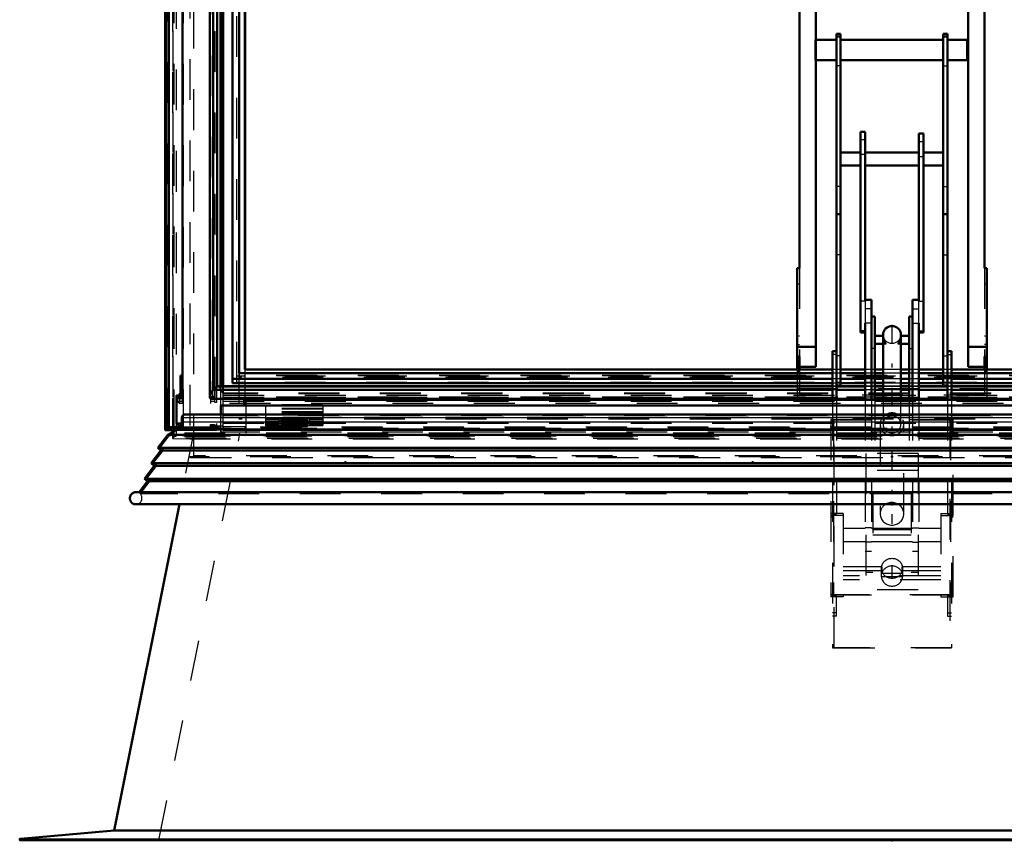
# Model space of a CAD drawing. Header units: millimetres. Extents: x 0 to 428, y 0 to 298.
# Tile 9 of 45: x 143 to 167, y 125 to 145. Entities that reach past the tile are written whole.
import ezdxf

# ---------------------------------------------------------------- set-up
doc = ezdxf.new("R2010")
doc.units = ezdxf.units.MM
doc.linetypes.add('Center', pattern=[1.5, 0.45, -0.5, 0.05, -0.5])
doc.linetypes.add('Dashed', pattern=[2, 1, -1])
for name, color, linetype, lineweight in [('am_0', 7, 'Continuous', 50), ('am_12', 3, 'Continuous', 25), ('am_3', 6, 'Dashed', 25), ('am_6', 2, 'Continuous', 35), ('am_7', 7, 'Center', 25), ('am_9', 7, 'Continuous', 50)]:
    doc.layers.add(name, color=color, linetype=linetype, lineweight=lineweight)

# ---------------------------------------------------------------- blocks, each defined once
blk = doc.blocks.new('29_FGS30015018025O110U_0_in_FDFneo150180C2125N1N4N_300Op0__1203')
at = {"layer": 'am_0'}
for p, q in [((163.112, 144.94), (163.012, 144.94)), ((163.012, 144.94), (163.012, 135.948)), ((163.112, 144.875), (163.012, 144.875)), ((163.112, 144.94), (163.112, 136.303)), ((165.732, 144.94), (165.632, 144.94)), ((165.632, 144.94), (165.632, 136.303)), ((165.632, 144.875), (165.732, 144.875)), ((165.732, 144.94), (165.732, 135.948)), ((163.012, 144.79), (162.502, 144.79)), ((165.632, 144.79), (163.112, 144.79)), ((166.222, 144.79), (165.732, 144.79)), ((166.222, 144.29), (166.222, 144.79)), ((162.502, 144.29), (163.012, 144.29)), ((163.112, 144.29), (165.632, 144.29)), ((165.732, 144.29), (166.222, 144.29)), ((163.597, 142.533), (163.597, 137.606)), ((163.712, 142.533), (163.597, 142.533)), ((163.712, 142.533), (163.712, 138.37)), ((165.032, 142.494), (165.147, 142.494)), ((165.032, 142.494), (165.032, 138.371)), ((165.147, 142.494), (165.147, 137.606)), ((163.597, 142.028), (163.112, 142.028)), ((165.032, 142.028), (163.712, 142.028)), ((165.632, 142.028), (165.147, 142.028)), ((163.112, 141.708), (163.597, 141.708)), ((163.712, 141.708), (165.032, 141.708)), ((165.147, 141.708), (165.632, 141.708)), ((163.112, 140.513), (163.012, 140.513)), ((165.632, 140.513), (165.732, 140.513)), ((163.872, 138.406), (163.712, 138.406)), ((163.872, 138.406), (163.872, 135.948)), ((164.872, 138.406), (164.872, 135.948)), ((165.032, 138.406), (164.872, 138.406)), ((163.712, 137.829), (163.712, 135.948)), ((163.952, 138), (163.872, 138)), ((163.952, 138), (163.952, 135.948)), ((164.792, 138), (164.792, 135.948)), ((164.792, 138), (164.872, 138)), ((165.032, 137.829), (165.032, 135.948)), ((163.597, 137.606), (163.712, 137.606)), ((165.032, 137.606), (165.147, 137.606)), ((164.154, 137.524), (163.952, 137.524)), ((164.152, 137.55), (164.152, 137.51)), ((164.152, 137.468), (164.152, 135.948)), ((164.792, 137.524), (164.59, 137.524)), ((164.592, 137.51), (164.592, 137.55)), ((164.592, 135.948), (164.592, 137.468)), ((162.912, 137.141), (162.912, 135.948)), ((163.012, 137.141), (162.912, 137.141)), ((163.952, 137.324), (164.152, 137.324)), ((164.592, 137.324), (164.792, 137.324)), ((165.732, 137.141), (165.832, 137.141)), ((165.832, 137.141), (165.832, 135.948)), ((163.012, 136.303), (163.112, 136.303)), ((165.632, 136.303), (165.732, 136.303))]:
    blk.add_line(p, q, dxfattribs=at)
for points in [[(164.154, 137.524), (164.154, 137.524), (164.154, 137.518), (164.153, 137.502), (164.152, 137.477), (164.152, 137.469)], [(164.592, 137.468), (164.591, 137.493), (164.59, 137.513), (164.59, 137.523), (164.59, 137.524)]]:
    blk.add_lwpolyline(points, dxfattribs=at)
for start_param, end_param in [(1.570796, 3.141593), (0, 1.570796)]:
    blk.add_ellipse((164.372, 137.55), major_axis=(0.22, 0), ratio=0.957115, start_param=start_param, end_param=end_param, dxfattribs=at)
at = {"layer": 'am_12'}
for p, q in [((163.712, 138.37), (163.597, 138.37)), ((165.032, 138.371), (165.147, 138.371)), ((163.872, 137.829), (163.712, 137.829)), ((164.872, 137.829), (165.032, 137.829)), ((163.112, 137.034), (163.012, 137.034)), ((165.632, 137.034), (165.732, 137.034))]:
    blk.add_line(p, q, dxfattribs=at)
at = {"layer": 'am_3'}
for p, q in [((162.502, 144.79), (162.482, 144.79)), ((162.482, 144.29), (162.482, 144.79)), ((162.482, 144.29), (162.502, 144.29)), ((163.112, 144.154), (163.012, 144.154)), ((165.632, 144.154), (165.732, 144.154)), ((163.712, 142.336), (163.597, 142.336)), ((165.032, 142.294), (165.147, 142.294)), ((163.712, 141.972), (163.597, 141.972)), ((165.032, 141.93), (165.147, 141.93)), ((163.112, 141.191), (163.012, 141.191)), ((165.632, 141.191), (165.732, 141.191)), ((163.112, 139.514), (163.012, 139.514)), ((165.632, 139.514), (165.732, 139.514)), ((163.712, 138.37), (163.712, 137.829)), ((165.032, 137.829), (165.032, 138.371)), ((163.872, 138.184), (163.712, 138.184)), ((164.872, 138.184), (165.032, 138.184)), ((163.712, 137.642), (163.597, 137.642)), ((165.032, 137.642), (165.147, 137.642)), ((164.152, 137.519), (164.154, 137.524)), ((164.152, 137.511), (164.152, 137.519)), ((164.152, 137.505), (164.152, 137.511)), ((164.153, 137.497), (164.152, 137.505)), ((164.592, 137.51), (164.591, 137.495)), ((163.952, 137.212), (163.872, 137.212)), ((164.152, 137.324), (164.225, 137.324)), ((164.519, 137.324), (164.592, 137.324)), ((164.792, 137.212), (164.872, 137.212)), ((163.012, 137.061), (162.912, 137.061)), ((165.732, 137.061), (165.832, 137.061)), ((163.112, 136.372), (163.012, 136.372)), ((165.632, 136.372), (165.732, 136.372)), ((162.912, 135.948), (162.912, 129.855)), ((163.012, 135.948), (163.012, 133.143)), ((163.712, 135.948), (163.712, 132.228)), ((163.872, 135.948), (163.872, 132.228)), ((163.952, 135.948), (163.952, 134.781)), ((164.152, 135.948), (164.152, 135.349)), ((164.592, 135.349), (164.592, 135.948)), ((164.792, 135.948), (164.792, 134.781)), ((164.872, 135.948), (164.872, 132.228)), ((165.032, 135.948), (165.032, 132.228)), ((165.732, 135.948), (165.732, 133.143)), ((165.832, 135.948), (165.832, 129.855)), ((162.872, 135.463), (162.872, 131.106)), ((162.932, 135.463), (162.872, 135.463)), ((162.872, 135.461), (165.872, 135.461)), ((165.832, 135.516), (162.912, 135.516)), ((162.912, 135.515), (162.952, 135.515)), ((162.932, 135.463), (162.932, 131.161)), ((165.812, 135.461), (162.932, 135.461)), ((162.952, 129.855), (162.952, 135.516)), ((162.952, 135.516), (165.792, 135.516)), ((163.952, 135.57), (163.872, 135.57)), ((164.792, 135.57), (164.872, 135.57)), ((165.792, 135.516), (165.792, 129.855)), ((165.792, 135.515), (165.832, 135.515)), ((165.812, 135.463), (165.812, 131.161)), ((165.872, 135.463), (165.812, 135.463)), ((165.872, 131.106), (165.872, 135.463)), ((164.082, 135.349), (164.082, 133.149)), ((164.662, 133.149), (164.662, 135.349)), ((163.952, 134.781), (163.872, 134.781)), ((164.792, 134.781), (164.872, 134.781)), ((163.732, 134.634), (163.732, 131.282)), ((165.012, 134.634), (163.732, 134.634)), ((165.012, 134.634), (165.012, 131.282)), ((165.012, 134.211), (163.732, 134.211)), ((163.902, 133.675), (163.902, 131.705)), ((164.842, 133.675), (163.902, 133.675)), ((164.842, 133.675), (164.842, 131.705)), ((162.912, 133.155), (162.872, 133.155)), ((163.172, 133.106), (162.872, 133.106)), ((162.932, 133.066), (162.872, 133.066)), ((162.932, 133.063), (162.872, 133.063)), ((162.952, 133.155), (162.912, 133.155)), ((163.012, 133.145), (162.912, 133.145)), ((162.912, 133.143), (163.012, 133.143)), ((163.172, 133.155), (162.952, 133.155)), ((163.172, 133.155), (163.172, 131.106)), ((165.572, 133.155), (165.792, 133.155)), ((165.572, 133.155), (165.572, 131.106)), ((165.572, 133.106), (165.872, 133.106)), ((165.832, 133.145), (165.732, 133.145)), ((165.732, 133.143), (165.832, 133.143)), ((165.832, 133.155), (165.792, 133.155)), ((165.872, 133.066), (165.812, 133.066)), ((165.872, 133.063), (165.812, 133.063)), ((165.832, 133.155), (165.872, 133.155)), ((163.712, 132.788), (163.172, 132.788)), ((163.872, 132.806), (163.712, 132.806)), ((164.872, 132.788), (163.872, 132.788)), ((164.842, 132.758), (163.902, 132.758)), ((164.872, 132.806), (165.032, 132.806)), ((165.572, 132.788), (165.032, 132.788)), ((164.842, 132.623), (163.902, 132.623)), ((163.172, 132.468), (163.712, 132.468)), ((163.872, 132.451), (163.712, 132.451)), ((163.872, 132.468), (164.872, 132.468)), ((164.872, 132.451), (165.032, 132.451)), ((165.032, 132.468), (165.572, 132.468)), ((163.712, 132.228), (163.872, 132.228)), ((164.872, 132.228), (165.032, 132.228)), ((164.122, 131.847), (163.172, 131.847)), ((164.113, 131.809), (164.113, 131.782)), ((164.122, 131.847), (164.125, 131.693)), ((164.619, 131.693), (164.622, 131.847)), ((165.572, 131.847), (164.622, 131.847)), ((164.631, 131.782), (164.631, 131.809)), ((164.115, 131.75), (163.172, 131.75)), ((165.572, 131.627), (163.172, 131.627)), ((165.572, 131.531), (163.172, 131.531)), ((163.902, 131.705), (163.732, 131.705)), ((164.114, 131.597), (164.115, 131.75)), ((164.63, 131.597), (164.114, 131.597)), ((164.125, 131.693), (164.619, 131.693)), ((165.572, 131.75), (164.629, 131.75)), ((164.629, 131.75), (164.63, 131.597)), ((165.012, 131.705), (164.842, 131.705)), ((162.932, 131.166), (162.872, 131.166)), ((162.872, 131.161), (165.872, 131.161)), ((162.912, 131.155), (162.872, 131.155)), ((163.172, 131.106), (162.872, 131.106)), ((162.912, 131.155), (162.952, 131.155)), ((162.912, 131.144), (163.012, 131.144)), ((163.012, 131.142), (162.912, 131.142)), ((165.812, 131.161), (162.932, 131.161)), ((163.172, 131.155), (162.952, 131.155)), ((163.012, 130.634), (163.012, 131.144)), ((165.012, 131.282), (163.732, 131.282)), ((165.572, 131.155), (165.792, 131.155)), ((165.572, 131.106), (165.872, 131.106)), ((165.732, 131.144), (165.832, 131.144)), ((165.732, 131.144), (165.732, 130.634)), ((165.832, 131.142), (165.732, 131.142)), ((165.792, 131.155), (165.832, 131.155)), ((165.872, 131.166), (165.812, 131.166)), ((165.832, 131.155), (165.872, 131.155)), ((163.012, 130.714), (162.912, 130.714)), ((163.012, 130.634), (162.912, 130.634)), ((165.732, 130.714), (165.832, 130.714)), ((165.732, 130.634), (165.832, 130.634)), ((165.832, 129.856), (162.912, 129.856)), ((162.912, 129.855), (162.952, 129.855)), ((162.952, 129.856), (165.792, 129.856)), ((165.792, 129.855), (165.832, 129.855))]:
    blk.add_line(p, q, dxfattribs=at)
for points in [[(164.152, 137.469), (164.153, 137.446), (164.158, 137.414), (164.167, 137.385), (164.18, 137.359), (164.198, 137.338), (164.219, 137.325), (164.225, 137.324)], [(164.225, 137.324), (164.229, 137.327), (164.228, 137.335), (164.22, 137.349), (164.202, 137.376), (164.182, 137.409), (164.164, 137.449), (164.155, 137.482), (164.153, 137.497)], [(164.591, 137.495), (164.59, 137.489), (164.584, 137.462), (164.574, 137.433), (164.559, 137.403), (164.539, 137.372), (164.523, 137.347), (164.516, 137.334), (164.515, 137.326), (164.519, 137.324)], [(164.519, 137.324), (164.534, 137.33), (164.552, 137.345), (164.572, 137.374), (164.584, 137.404), (164.59, 137.437), (164.592, 137.467), (164.592, 137.468)], [(164.59, 137.524), (164.591, 137.522), (164.592, 137.51), (164.592, 137.51)], [(164.113, 131.809), (164.114, 131.83), (164.117, 131.852), (164.122, 131.873), (164.129, 131.893), (164.137, 131.913), (164.148, 131.933), (164.16, 131.951), (164.174, 131.968), (164.189, 131.984), (164.206, 131.998), (164.224, 132.012), (164.243, 132.023), (164.263, 132.033), (164.284, 132.041), (164.305, 132.048), (164.327, 132.053), (164.349, 132.055), (164.372, 132.056), (164.395, 132.055), (164.417, 132.053), (164.439, 132.048), (164.461, 132.041), (164.481, 132.033), (164.501, 132.023), (164.52, 132.012), (164.538, 131.998), (164.555, 131.984), (164.57, 131.968), (164.584, 131.951), (164.596, 131.933), (164.607, 131.913), (164.615, 131.893), (164.622, 131.873), (164.627, 131.852), (164.63, 131.83), (164.631, 131.809)], [(164.113, 131.782), (164.114, 131.803), (164.117, 131.825), (164.122, 131.846), (164.122, 131.847)], [(164.372, 131.561), (164.349, 131.562), (164.327, 131.565), (164.305, 131.569), (164.284, 131.576), (164.263, 131.584), (164.243, 131.594), (164.224, 131.606), (164.206, 131.619), (164.189, 131.634), (164.174, 131.649), (164.16, 131.667), (164.148, 131.685), (164.137, 131.704), (164.129, 131.724), (164.122, 131.745), (164.117, 131.766), (164.114, 131.787), (164.113, 131.809)], [(164.115, 131.75), (164.113, 131.772), (164.113, 131.782)], [(164.631, 131.809), (164.63, 131.787), (164.627, 131.766), (164.622, 131.745), (164.615, 131.724), (164.607, 131.704), (164.596, 131.685), (164.584, 131.667), (164.57, 131.649), (164.555, 131.634), (164.538, 131.619), (164.52, 131.606), (164.501, 131.594), (164.481, 131.584), (164.461, 131.576), (164.439, 131.569), (164.417, 131.565), (164.395, 131.562), (164.372, 131.561)], [(164.622, 131.847), (164.627, 131.825), (164.63, 131.804), (164.631, 131.782), (164.631, 131.782)], [(164.631, 131.782), (164.63, 131.76), (164.629, 131.75)]]:
    blk.add_lwpolyline(points, dxfattribs=at)
for centre, major_axis, ratio, start_param, end_param in [((164.372, 137.55), (0.22, 0), 0.957115, 3.141593, 6.283185), ((164.372, 135.349), (0.29, 0), 0.957115, 3.141593, 7.317754), ((164.372, 135.349), (0.29, 0), 0.957115, 2.107024, 3.141593), ((164.372, 135.349), (0.22, 0), 0.957115, 1.570796, 3.141593), ((164.372, 135.349), (0.29, 0), 0.957115, 1.570796, 2.107024), ((164.372, 135.349), (0.29, 0), 0.957115, 1.034569, 1.570796), ((164.372, 135.349), (0.22, 0), 0.957115, 0, 1.570796), ((164.372, 135.349), (0.22, 0), 0.957115, 3.141593, 6.283185), ((164.372, 133.149), (0.29, 0), 0.957115, 1.570796, 3.141593), ((164.372, 133.149), (0.29, 0), 0.957115, 0, 1.570796), ((164.372, 133.149), (0.29, 0), 0.957115, 3.141593, 6.283185), ((164.372, 131.62), (0.259, 0), 0.957424, 0.298404, 2.843189), ((164.372, 131.62), (0.259, 0), 0.957424, 3.234175, 6.190603)]:
    blk.add_ellipse(centre, major_axis=major_axis, ratio=ratio, start_param=start_param, end_param=end_param, dxfattribs=at)
at = {"layer": 'am_7'}
for p, q in [((164.372, 137.79), (164.372, 132.904)), ((164.372, 131.871), (164.372, 131.587))]:
    blk.add_line(p, q, dxfattribs=at)
at = {"layer": 'am_6'}
for tag, p, flags in [('NB', (171.222, 144.94), 8), ('NN', (171.222, 144.44), 8), ('NT', (171.222, 143.94), 8), ('NBSYN', (171.222, 143.44), 8), ('LINA', (171.222, 142.94), 8), ('CATALOG', (171.222, 142.44), 8), ('IDNR', (171.222, 141.94), 8), ('PN', (171.222, 141.44), 8), ('LODLEVEL', (171.222, 140.94), 8), ('L', (171.222, 140.44), 8), ('W', (171.222, 139.94), 8), ('DP', (171.222, 139.44), 8), ('OP', (171.222, 138.94), 8), ('OC', (171.222, 138.44), 8), ('BA', (171.222, 137.94), 8), ('ExcludeFromBOM', (171.222, 136.94), 8), ('PSOL_0', (171.222, 136.44), 9), ('PSOL_1', (171.222, 135.94), 9), ('PSOL_2', (171.222, 135.44), 9), ('PSOL_3', (171.222, 134.94), 9)]:
    blk.add_attdef(tag, p, '', height=0.5, dxfattribs=dict(at, flags=flags))
blk = doc.blocks.new('30_FGS3001501802511U_0_in_FDFneo150180C2125N1N4N_300Op0__1203')
at = {"layer": 'am_0'}
for p, q in [((162.042, 157.33), (166.702, 157.33)), ((162.042, 157.33), (162.042, 154.758)), ((162.102, 157.075), (162.102, 157.281)), ((166.642, 157.281), (162.102, 157.281)), ((166.642, 157.075), (166.642, 157.281)), ((166.702, 157.33), (166.702, 154.758)), ((162.502, 157.075), (162.042, 157.075)), ((162.502, 157.075), (162.502, 136.758)), ((162.502, 157.063), (166.242, 157.063)), ((166.242, 157.075), (166.702, 157.075)), ((166.242, 157.075), (166.242, 136.758)), ((162.102, 155.142), (162.042, 155.142)), ((162.102, 155.142), (162.102, 139.185)), ((166.642, 155.142), (166.642, 139.185)), ((166.642, 155.142), (166.702, 155.142)), ((162.102, 154.758), (162.042, 154.758)), ((166.642, 154.758), (166.702, 154.758)), ((162.042, 139.185), (162.042, 136.697)), ((162.102, 139.185), (162.042, 139.185)), ((166.702, 139.185), (166.642, 139.185)), ((166.702, 136.697), (166.702, 139.185)), ((162.042, 137.252), (162.502, 137.252)), ((166.242, 137.252), (166.702, 137.252)), ((162.042, 137.017), (162.102, 137.017)), ((162.102, 136.697), (162.102, 137.017)), ((166.642, 137.017), (166.642, 136.697)), ((166.642, 137.017), (166.702, 137.017)), ((162.502, 136.758), (162.102, 136.758)), ((166.642, 136.758), (166.242, 136.758))]:
    blk.add_line(p, q, dxfattribs=at)
at = {"layer": 'am_3'}
for p, q in [((166.702, 157.112), (162.042, 157.112)), ((162.102, 155.142), (162.102, 157.075)), ((162.102, 157.063), (162.502, 157.063)), ((166.242, 157.063), (166.642, 157.063)), ((166.642, 157.075), (166.642, 155.142)), ((162.102, 156.904), (162.042, 156.904)), ((162.102, 156.84), (162.042, 156.84)), ((166.642, 156.904), (166.702, 156.904)), ((166.642, 156.84), (166.702, 156.84)), ((162.502, 156.582), (162.102, 156.582)), ((166.642, 156.582), (166.242, 156.582)), ((162.102, 156.036), (162.042, 156.036)), ((166.642, 156.036), (166.702, 156.036)), ((162.102, 155.818), (162.042, 155.818)), ((166.642, 155.818), (166.702, 155.818)), ((162.102, 139.185), (162.102, 137.017)), ((166.642, 139.185), (166.642, 137.017)), ((162.042, 138.801), (162.102, 138.801)), ((166.642, 138.801), (166.702, 138.801)), ((162.042, 137.523), (162.102, 137.523)), ((166.642, 137.523), (166.702, 137.523)), ((162.042, 137.305), (162.102, 137.305)), ((166.702, 137.305), (166.642, 137.305)), ((162.042, 136.697), (162.042, 136.011)), ((162.042, 136.654), (162.102, 136.654)), ((162.102, 136.697), (162.102, 136.06)), ((166.642, 136.697), (166.642, 136.06)), ((166.642, 136.654), (166.702, 136.654)), ((166.702, 136.697), (166.702, 136.011)), ((162.042, 136.228), (166.702, 136.228)), ((166.642, 136.278), (162.102, 136.278)), ((162.042, 136.011), (166.702, 136.011)), ((166.642, 136.06), (162.102, 136.06))]:
    blk.add_line(p, q, dxfattribs=at)
at = {"layer": 'am_6'}
for tag, p, flags in [('NB', (171.702, 157.33), 8), ('NN', (171.702, 156.83), 8), ('NT', (171.702, 156.33), 8), ('NBSYN', (171.702, 155.83), 8), ('LINA', (171.702, 155.33), 8), ('CATALOG', (171.702, 154.83), 8), ('IDNR', (171.702, 154.33), 8), ('PN', (171.702, 153.83), 8), ('LODLEVEL', (171.702, 153.33), 8), ('L', (171.702, 152.83), 8), ('W', (171.702, 152.33), 8), ('DP', (171.702, 151.83), 8), ('OP', (171.702, 151.33), 8), ('PPATH', (171.702, 150.83), 8), ('ExcludeFromBOM', (171.702, 149.83), 8), ('PSOL_0', (171.702, 149.33), 9), ('PSOL_1', (171.702, 148.83), 9), ('PSOL_2', (171.702, 148.33), 9)]:
    blk.add_attdef(tag, p, '', height=0.5, dxfattribs=dict(at, flags=flags))
blk = doc.blocks.new('31_Flat_Glass_Skylight_300150180_6_0_in_FDFneo150180C2125N1N4N_300Op0__1203')
at = {"layer": 'am_0'}
for p, q in [((147.62, 158.547), (147.62, 136.017)), ((147.702, 136.274), (147.702, 158.503)), ((147.804, 136.274), (147.804, 158.503)), ((147.886, 136.281), (147.886, 158.329)), ((147.939, 136.281), (147.939, 158.115)), ((147.7, 136.188), (147.7, 136.275)), ((147.7, 136.275), (147.702, 136.274)), ((147.702, 136.191), (147.7, 136.188)), ((162.912, 136.191), (147.702, 136.191)), ((162.912, 136.274), (147.804, 136.274)), ((162.912, 136.281), (147.841, 136.281)), ((163.712, 136.281), (163.012, 136.281)), ((163.712, 136.274), (163.012, 136.274)), ((163.712, 136.191), (163.012, 136.191)), ((164.152, 136.281), (163.952, 136.281)), ((164.152, 136.274), (163.952, 136.274)), ((164.152, 136.191), (163.952, 136.191)), ((164.792, 136.281), (164.592, 136.281)), ((164.792, 136.274), (164.592, 136.274)), ((164.792, 136.191), (164.592, 136.191)), ((165.732, 136.281), (165.032, 136.281)), ((165.732, 136.274), (165.032, 136.274)), ((165.732, 136.191), (165.032, 136.191)), ((180.903, 136.281), (165.832, 136.281)), ((180.94, 136.274), (165.832, 136.274)), ((181.042, 136.191), (165.832, 136.191)), ((147.665, 135.972), (162.912, 135.972)), ((163.012, 135.972), (163.712, 135.972)), ((163.952, 135.972), (164.152, 135.972)), ((164.592, 135.972), (164.792, 135.972)), ((165.032, 135.972), (165.732, 135.972)), ((165.832, 135.972), (181.079, 135.972))]:
    blk.add_line(p, q, dxfattribs=at)
for points in [[(147.62, 136.017), (147.621, 136.031), (147.624, 136.045), (147.629, 136.062), (147.635, 136.079), (147.643, 136.097), (147.654, 136.117), (147.665, 136.137), (147.679, 136.157), (147.693, 136.179), (147.7, 136.188)], [(147.702, 136.191), (147.707, 136.197), (147.713, 136.204), (147.719, 136.211), (147.725, 136.217), (147.731, 136.224), (147.738, 136.23), (147.744, 136.236), (147.751, 136.242), (147.758, 136.247), (147.764, 136.252), (147.771, 136.257), (147.777, 136.261), (147.784, 136.265), (147.79, 136.268), (147.795, 136.271), (147.801, 136.273), (147.804, 136.274)], [(147.804, 136.274), (147.82, 136.278), (147.834, 136.28), (147.841, 136.281)], [(147.665, 135.972), (147.654, 135.973), (147.643, 135.976), (147.635, 135.981), (147.629, 135.987), (147.624, 135.996), (147.621, 136.006), (147.62, 136.017)]]:
    blk.add_lwpolyline(points, dxfattribs=at)
at = {"layer": 'am_3'}
for p, q in [((147.694, 135.976), (147.694, 158.385)), ((147.787, 135.997), (147.787, 158.309)), ((147.877, 136.191), (147.877, 158.299)), ((147.877, 136.191), (147.939, 136.109)), ((180.867, 136.191), (147.877, 136.191)), ((147.886, 136.235), (147.886, 136.281)), ((147.939, 136.109), (147.939, 136.281)), ((163.012, 136.281), (162.912, 136.281)), ((163.012, 136.274), (162.912, 136.274)), ((163.012, 136.191), (162.912, 136.191)), ((163.952, 136.281), (163.712, 136.281)), ((163.952, 136.274), (163.712, 136.274)), ((163.952, 136.191), (163.712, 136.191)), ((164.592, 136.281), (164.152, 136.281)), ((164.592, 136.274), (164.152, 136.274)), ((164.592, 136.191), (164.152, 136.191)), ((165.032, 136.281), (164.792, 136.281)), ((165.032, 136.274), (164.792, 136.274)), ((165.032, 136.191), (164.792, 136.191)), ((165.832, 136.281), (165.732, 136.281)), ((165.832, 136.274), (165.732, 136.274)), ((165.832, 136.191), (165.732, 136.191)), ((181.05, 135.976), (147.694, 135.976)), ((180.957, 136.052), (147.787, 136.052)), ((180.957, 135.984), (147.787, 135.984)), ((180.805, 136.109), (147.939, 136.109)), ((162.912, 135.972), (163.012, 135.972)), ((163.712, 135.972), (163.952, 135.972)), ((164.152, 135.972), (164.592, 135.972)), ((164.792, 135.972), (165.032, 135.972)), ((165.732, 135.972), (165.832, 135.972))]:
    blk.add_line(p, q, dxfattribs=at)
for points in [[(147.841, 136.281), (147.853, 136.28), (147.863, 136.277), (147.871, 136.272), (147.878, 136.265), (147.882, 136.257), (147.885, 136.247), (147.886, 136.235)], [(147.886, 136.235), (147.885, 136.222), (147.882, 136.207), (147.878, 136.191), (147.877, 136.191)], [(147.694, 135.976), (147.679, 135.973), (147.666, 135.972), (147.665, 135.972)]]:
    blk.add_lwpolyline(points, dxfattribs=at)
at = {"layer": 'am_6'}
for tag, p, flags in [('NB', (186.124, 158.593), 8), ('NN', (186.124, 158.093), 8), ('NT', (186.124, 157.593), 8), ('NBSYN', (186.124, 157.093), 8), ('LINA', (186.124, 156.593), 8), ('CATALOG', (186.124, 156.093), 8), ('IDNR', (186.124, 155.593), 8), ('PN', (186.124, 155.093), 8), ('LODLEVEL', (186.124, 154.593), 8), ('L', (186.124, 154.093), 8), ('W', (186.124, 153.593), 8), ('PPATH', (186.124, 153.093), 8), ('ExcludeFromBOM', (186.124, 152.093), 8), ('PSOL_0', (186.124, 151.593), 9), ('PSOL_1', (186.124, 151.093), 9), ('PSOL_2', (186.124, 150.593), 9)]:
    blk.add_attdef(tag, p, '', height=0.5, dxfattribs=dict(at, flags=flags))
blk = doc.blocks.new('32_Flat_Glass_Skylight_300150180_12_0_in_FDFneo150180C2125N1N4N_300Op0__1203')
at = {"layer": 'am_0'}
for p, q in [((148.174, 136.362), (148.174, 158.089)), ((148.338, 136.601), (148.338, 157.954)), ((162.912, 136.466), (148.174, 136.466)), ((162.912, 136.601), (148.338, 136.601)), ((163.712, 136.601), (163.112, 136.601)), ((163.712, 136.466), (163.112, 136.466)), ((164.152, 136.601), (163.952, 136.601)), ((164.152, 136.466), (163.952, 136.466)), ((164.792, 136.601), (164.592, 136.601)), ((164.792, 136.466), (164.592, 136.466)), ((165.632, 136.601), (165.032, 136.601)), ((165.632, 136.466), (165.032, 136.466)), ((180.406, 136.601), (165.832, 136.601)), ((180.57, 136.466), (165.832, 136.466)), ((162.912, 136.362), (148.174, 136.362)), ((163.712, 136.362), (163.112, 136.362)), ((164.152, 136.362), (163.952, 136.362)), ((164.792, 136.362), (164.592, 136.362)), ((165.632, 136.362), (165.032, 136.362)), ((180.57, 136.362), (165.832, 136.362))]:
    blk.add_line(p, q, dxfattribs=at)
at = {"layer": 'am_3'}
for p, q in [((148.338, 136.601), (148.338, 136.497)), ((180.406, 136.497), (148.338, 136.497)), ((163.112, 136.601), (162.912, 136.601)), ((163.112, 136.466), (162.912, 136.466)), ((163.952, 136.601), (163.712, 136.601)), ((163.952, 136.466), (163.712, 136.466)), ((164.592, 136.601), (164.152, 136.601)), ((164.592, 136.466), (164.152, 136.466)), ((165.032, 136.601), (164.792, 136.601)), ((165.032, 136.466), (164.792, 136.466)), ((165.832, 136.601), (165.632, 136.601)), ((165.832, 136.466), (165.632, 136.466)), ((163.112, 136.362), (162.912, 136.362)), ((163.952, 136.362), (163.712, 136.362)), ((164.592, 136.362), (164.152, 136.362)), ((165.032, 136.362), (164.792, 136.362)), ((165.832, 136.362), (165.632, 136.362))]:
    blk.add_line(p, q, dxfattribs=at)
at = {"layer": 'am_6'}
for tag, p, flags in [('NB', (185.57, 158.089), 8), ('NN', (185.57, 157.589), 8), ('NT', (185.57, 157.089), 8), ('NBSYN', (185.57, 156.589), 8), ('LINA', (185.57, 156.089), 8), ('CATALOG', (185.57, 155.589), 8), ('IDNR', (185.57, 155.089), 8), ('PN', (185.57, 154.589), 8), ('LODLEVEL', (185.57, 154.089), 8), ('L', (185.57, 153.589), 8), ('W', (185.57, 153.089), 8), ('PPATH', (185.57, 152.589), 8), ('ExcludeFromBOM', (185.57, 151.589), 8), ('PSOL_0', (185.57, 151.089), 9), ('PSOL_1', (185.57, 150.589), 9), ('PSOL_2', (185.57, 150.089), 9)]:
    blk.add_attdef(tag, p, '', height=0.5, dxfattribs=dict(at, flags=flags))
blk = doc.blocks.new('33_Flat_Glass_Skylight_300150180_5_0_in_FDFneo150180C2125N1N4N_300Op0__1203')
at = {"layer": 'am_0'}
for p, q in [((148.482, 136.697), (148.482, 157.814)), ((162.912, 136.697), (148.482, 136.697)), ((163.712, 136.697), (163.112, 136.697)), ((164.152, 136.697), (163.952, 136.697)), ((164.792, 136.697), (164.592, 136.697)), ((165.632, 136.697), (165.032, 136.697)), ((180.262, 136.697), (165.832, 136.697))]:
    blk.add_line(p, q, dxfattribs=at)
at = {"layer": 'am_3'}
for p, q in [((148.282, 136.372), (148.282, 157.978)), ((148.482, 136.697), (148.482, 136.536)), ((163.112, 136.697), (162.912, 136.697)), ((163.952, 136.697), (163.712, 136.697)), ((164.592, 136.697), (164.152, 136.697)), ((165.032, 136.697), (164.792, 136.697)), ((165.832, 136.697), (165.632, 136.697)), ((180.462, 136.533), (148.282, 136.533)), ((180.462, 136.372), (148.282, 136.372)), ((180.262, 136.536), (148.482, 136.536))]:
    blk.add_line(p, q, dxfattribs=at)
at = {"layer": 'am_6'}
for tag, p, flags in [('NB', (185.462, 157.978), 8), ('NN', (185.462, 157.478), 8), ('NT', (185.462, 156.978), 8), ('NBSYN', (185.462, 156.478), 8), ('LINA', (185.462, 155.978), 8), ('CATALOG', (185.462, 155.478), 8), ('IDNR', (185.462, 154.978), 8), ('PN', (185.462, 154.478), 8), ('LODLEVEL', (185.462, 153.978), 8), ('L', (185.462, 153.478), 8), ('W', (185.462, 152.978), 8), ('PPATH', (185.462, 152.478), 8), ('ExcludeFromBOM', (185.462, 151.478), 8), ('PSOL_0', (185.462, 150.978), 9), ('PSOL_1', (185.462, 150.478), 9), ('PSOL_2', (185.462, 149.978), 9)]:
    blk.add_attdef(tag, p, '', height=0.5, dxfattribs=dict(at, flags=flags))
blk = doc.blocks.new('34_FGS3001501802O4U_0_in_FDFneo150180C2125N1N4N_300Op0__1203')
at = {"layer": 'am_3'}
for p, q in [((147.952, 135.192), (147.952, 157.554)), ((180.792, 135.568), (147.952, 135.568)), ((180.792, 135.192), (147.952, 135.192))]:
    blk.add_line(p, q, dxfattribs=at)
at = {"layer": 'am_6'}
for tag, p, flags in [('NB', (185.792, 157.554), 8), ('NN', (185.792, 157.054), 8), ('NT', (185.792, 156.554), 8), ('NBSYN', (185.792, 156.054), 8), ('LINA', (185.792, 155.554), 8), ('CATALOG', (185.792, 155.054), 8), ('IDNR', (185.792, 154.554), 8), ('PN', (185.792, 154.054), 8), ('LODLEVEL', (185.792, 153.554), 8), ('L', (185.792, 153.054), 8), ('W', (185.792, 152.554), 8), ('TG', (185.792, 152.054), 8), ('TG1', (185.792, 151.554), 8), ('OC', (185.792, 151.054), 8), ('PPATH', (185.792, 150.554), 8), ('ExcludeFromBOM', (185.792, 149.554), 8), ('PSOL_0', (185.792, 149.054), 9), ('PSOL_1', (185.792, 148.554), 9), ('PSOL_2', (185.792, 148.054), 9), ('PSOL_3', (185.792, 147.554), 9)]:
    blk.add_attdef(tag, p, '', height=0.5, dxfattribs=dict(at, flags=flags))
blk = doc.blocks.new('35_FGS30015018025O3U_0_in_FDFneo150180C2125N1N4N_300Op0__1203')
at = {"layer": 'am_0'}
for p, q in [((146.527, 159.533), (146.527, 135.212)), ((146.618, 135.276), (146.618, 159.447)), ((146.952, 136.052), (146.952, 158.309)), ((147.948, 136.281), (147.948, 158.108)), ((148.492, 136.697), (148.492, 157.645)), ((146.952, 136.544), (146.904, 136.544)), ((146.904, 136.116), (146.904, 136.544)), ((146.952, 136.052), (146.801, 136.052)), ((146.801, 135.369), (146.801, 136.052)), ((146.952, 136.116), (146.884, 136.116)), ((146.884, 136.052), (146.884, 136.116)), ((146.531, 135.207), (146.787, 135.204)), ((146.567, 135.256), (146.618, 135.276)), ((146.886, 135.276), (146.618, 135.276)), ((146.71, 135.205), (146.71, 135.16)), ((146.929, 135.369), (146.801, 135.369)), ((146.896, 135.289), (146.801, 135.369))]:
    blk.add_line(p, q, dxfattribs=at)
for points in [[(146.527, 135.212), (146.527, 135.213), (146.527, 135.215), (146.528, 135.216), (146.528, 135.218), (146.529, 135.22), (146.53, 135.222), (146.532, 135.224), (146.533, 135.226), (146.534, 135.228), (146.536, 135.23), (146.538, 135.232), (146.539, 135.235), (146.541, 135.237), (146.543, 135.239), (146.546, 135.241), (146.548, 135.243), (146.55, 135.245), (146.552, 135.247), (146.554, 135.248), (146.556, 135.25), (146.558, 135.252), (146.561, 135.253), (146.563, 135.254), (146.564, 135.255), (146.566, 135.256), (146.567, 135.256)], [(146.531, 135.207), (146.53, 135.208), (146.529, 135.208), (146.528, 135.208), (146.528, 135.209), (146.527, 135.21), (146.527, 135.211), (146.527, 135.212)]]:
    blk.add_lwpolyline(points, dxfattribs=at)
at = {"layer": 'am_12'}
for p, q in [((146.567, 135.256), (146.567, 159.511)), ((146.792, 135.207), (146.531, 135.207)), ((146.867, 135.256), (146.567, 135.256)), ((146.746, 135.181), (146.746, 135.205))]:
    blk.add_line(p, q, dxfattribs=at)
at = {"layer": 'am_3'}
for p, q in [((146.531, 135.207), (146.531, 159.521)), ((146.595, 135.247), (146.595, 159.457)), ((146.71, 159.023), (146.71, 135.205)), ((146.711, 135.001), (146.711, 159.02)), ((146.746, 135.205), (146.746, 159.003)), ((146.805, 135.062), (146.805, 158.927)), ((146.977, 135.202), (146.977, 158.786)), ((147.637, 158.409), (147.637, 135.861)), ((147.787, 158.409), (147.787, 136.007)), ((147.132, 158.317), (147.132, 134.552)), ((147.747, 136.007), (147.747, 158.286)), ((147.232, 134.577), (147.232, 157.743)), ((147.892, 135.808), (147.892, 157.603)), ((148.332, 156.88), (148.332, 135.478)), ((148.492, 136.011), (148.492, 136.697)), ((146.904, 136.544), (146.952, 136.504)), ((180.252, 136.544), (148.492, 136.544)), ((147.948, 136.281), (147.948, 136.098)), ((146.801, 136.052), (146.856, 136.007)), ((146.952, 135.997), (146.828, 135.997)), ((146.856, 135.974), (146.828, 135.997)), ((146.828, 135.997), (146.828, 135.907)), ((146.952, 135.907), (146.828, 135.907)), ((146.828, 135.907), (146.884, 135.861)), ((146.952, 136.007), (146.856, 136.007)), ((146.856, 136.007), (146.856, 135.974)), ((146.952, 135.974), (146.856, 135.974)), ((146.884, 136.116), (146.904, 136.098)), ((146.884, 135.861), (146.884, 136.052)), ((146.904, 136.098), (146.904, 136.116)), ((146.952, 136.098), (146.904, 136.098)), ((146.952, 135.861), (146.952, 136.052)), ((147.747, 136.03), (147.637, 136.03)), ((147.747, 136.007), (147.637, 136.007)), ((147.747, 135.997), (147.637, 135.997)), ((147.747, 135.974), (147.637, 135.974)), ((147.747, 135.907), (147.637, 135.907)), ((147.747, 135.884), (147.747, 135.997)), ((147.787, 135.884), (147.747, 135.884)), ((180.957, 136.052), (147.787, 136.052)), ((180.957, 136.007), (147.787, 136.007)), ((180.957, 135.997), (147.787, 135.997)), ((147.787, 135.997), (147.787, 135.884)), ((180.957, 135.974), (147.787, 135.974)), ((180.957, 135.907), (147.787, 135.907)), ((180.796, 136.116), (147.948, 136.116)), ((180.796, 136.098), (147.948, 136.098)), ((180.252, 136.011), (148.492, 136.011)), ((146.952, 135.861), (146.884, 135.861)), ((181.107, 135.861), (147.637, 135.861)), ((150.392, 135.824), (148.992, 135.824)), ((148.992, 135.824), (148.992, 135.657)), ((150.392, 135.815), (148.992, 135.815)), ((150.392, 135.735), (148.992, 135.735)), ((150.392, 135.718), (148.992, 135.718)), ((150.392, 135.824), (150.392, 135.657)), ((147.892, 135.156), (147.892, 135.588)), ((180.852, 135.519), (147.892, 135.519)), ((180.412, 135.516), (148.332, 135.516)), ((180.412, 135.478), (148.332, 135.478)), ((149.312, 135.458), (148.992, 135.458)), ((149.312, 135.418), (148.992, 135.418)), ((148.992, 135.411), (148.992, 135.318)), ((149.312, 135.458), (149.312, 135.318)), ((150.072, 135.425), (149.312, 135.425)), ((150.392, 135.458), (150.072, 135.458)), ((150.072, 135.458), (150.072, 135.318)), ((150.392, 135.418), (150.072, 135.418)), ((150.392, 135.411), (150.392, 135.318)), ((146.618, 135.276), (146.595, 135.247)), ((146.595, 135.247), (146.952, 135.243)), ((182.149, 135.247), (146.595, 135.247)), ((146.71, 135.16), (146.71, 135.003)), ((146.746, 135.042), (146.746, 135.181)), ((146.787, 135.204), (181.957, 135.204)), ((181.952, 135.207), (146.792, 135.207)), ((181.877, 135.256), (146.867, 135.256)), ((181.858, 135.276), (146.886, 135.276)), ((146.952, 135.243), (146.896, 135.289)), ((146.952, 135.369), (146.929, 135.369)), ((146.952, 135.243), (146.952, 135.369)), ((146.952, 135.245), (147.787, 135.245)), ((147.637, 135.346), (147.747, 135.346)), ((147.637, 135.244), (147.637, 135.346)), ((147.948, 135.3), (147.637, 135.3)), ((147.637, 135.244), (147.948, 135.244)), ((147.747, 135.244), (147.637, 135.244)), ((147.747, 135.244), (147.747, 135.346)), ((147.747, 135.323), (147.787, 135.323)), ((147.787, 135.244), (147.747, 135.244)), ((147.787, 135.369), (147.787, 135.244)), ((180.957, 135.369), (147.787, 135.369)), ((147.948, 135.3), (147.948, 135.243)), ((148.492, 135.282), (147.948, 135.282)), ((147.948, 135.243), (148.492, 135.243)), ((148.492, 135.243), (148.492, 135.282)), ((180.252, 135.243), (148.492, 135.243)), ((150.392, 135.394), (148.992, 135.394)), ((149.312, 135.38), (148.992, 135.38)), ((150.392, 135.37), (148.992, 135.37)), ((149.312, 135.358), (148.992, 135.358)), ((148.992, 135.358), (149.312, 135.358)), ((150.392, 135.355), (148.992, 135.355)), ((149.312, 135.318), (148.992, 135.318)), ((148.992, 135.318), (149.312, 135.318)), ((149.312, 135.371), (150.072, 135.371)), ((150.072, 135.362), (149.312, 135.362)), ((149.312, 135.322), (150.072, 135.322)), ((150.392, 135.38), (150.072, 135.38)), ((150.392, 135.358), (150.072, 135.358)), ((150.072, 135.358), (150.392, 135.358)), ((150.392, 135.318), (150.072, 135.318)), ((150.072, 135.318), (150.392, 135.318)), ((146.711, 135.001), (147.132, 134.987)), ((182.033, 135.001), (146.711, 135.001)), ((146.746, 135.042), (146.805, 135.062)), ((181.998, 135.042), (146.746, 135.042)), ((181.939, 135.062), (146.805, 135.062)), ((147.132, 134.987), (181.612, 134.987)), ((180.852, 135.156), (147.892, 135.156)), ((181.612, 134.552), (147.132, 134.552)), ((147.15, 134.534), (181.594, 134.534)), ((181.512, 134.577), (147.232, 134.577))]:
    blk.add_line(p, q, dxfattribs=at)
for points in [[(146.711, 135.001), (146.71, 135.001), (146.71, 135.002), (146.71, 135.003), (146.71, 135.005), (146.711, 135.006), (146.711, 135.008), (146.712, 135.009), (146.713, 135.011), (146.714, 135.012), (146.715, 135.014), (146.716, 135.016), (146.717, 135.018), (146.719, 135.02), (146.72, 135.022), (146.722, 135.024), (146.724, 135.026), (146.726, 135.028), (146.727, 135.029), (146.729, 135.031), (146.731, 135.033), (146.733, 135.034), (146.735, 135.036), (146.737, 135.037), (146.739, 135.038), (146.741, 135.039), (146.742, 135.04), (146.744, 135.041), (146.746, 135.042), (146.746, 135.042)], [(147.15, 134.534), (147.145, 134.535), (147.141, 134.536), (147.138, 134.538), (147.135, 134.54), (147.134, 134.544), (147.132, 134.548), (147.132, 134.552)], [(147.232, 134.577), (147.223, 134.57), (147.215, 134.564), (147.206, 134.558), (147.198, 134.552), (147.19, 134.548), (147.182, 134.544), (147.175, 134.54), (147.168, 134.538), (147.161, 134.536), (147.155, 134.535), (147.15, 134.534)]]:
    blk.add_lwpolyline(points, dxfattribs=at)
at = {"layer": 'am_6'}
for tag, p, flags in [('NB', (187.217, 159.872), 8), ('NN', (187.217, 159.372), 8), ('NT', (187.217, 158.872), 8), ('NBSYN', (187.217, 158.372), 8), ('LINA', (187.217, 157.872), 8), ('CATALOG', (187.217, 157.372), 8), ('IDNR', (187.217, 156.872), 8), ('PN', (187.217, 156.372), 8), ('LODLEVEL', (187.217, 155.872), 8), ('L', (187.217, 155.372), 8), ('W', (187.217, 154.872), 8), ('DP', (187.217, 154.372), 8), ('OP', (187.217, 153.872), 8), ('OC', (187.217, 153.372), 8), ('ExcludeFromBOM', (187.217, 152.372), 8), ('PSOL_0', (187.217, 151.872), 9), ('PSOL_1', (187.217, 151.372), 9), ('PSOL_2', (187.217, 150.872), 9)]:
    blk.add_attdef(tag, p, '', height=0.5, dxfattribs=dict(at, flags=flags))
blk = doc.blocks.new('36_Flat_Glass_Skylight_3001501802_2_0_in_FDFneo150180C2125N1N4N_300Op0__1203')
at = {"layer": 'am_0'}
for p, q in [((180.276, 135.948), (148.468, 135.948)), ((148.468, 135.948), (148.468, 135.808)), ((180.852, 135.808), (147.892, 135.808)), ((147.892, 135.808), (147.892, 135.588)), ((146.932, 135.504), (146.932, 135.404)), ((181.728, 135.588), (147.016, 135.588)), ((146.832, 135.23), (146.586, 135.088)), ((146.586, 135.088), (146.341, 134.769)), ((182.158, 135.088), (146.586, 135.088)), ((146.421, 134.708), (146.178, 134.39)), ((182.403, 134.769), (146.341, 134.769)), ((146.341, 134.769), (146.421, 134.708)), ((182.323, 134.708), (146.421, 134.708)), ((146.257, 134.329), (146.014, 134.012)), ((146.178, 134.39), (146.257, 134.329)), ((182.566, 134.39), (146.178, 134.39)), ((182.487, 134.329), (146.257, 134.329)), ((146.094, 133.951), (145.888, 133.682)), ((182.73, 134.012), (146.014, 134.012)), ((146.014, 134.012), (146.094, 133.951)), ((182.65, 133.951), (146.094, 133.951)), ((182.946, 133.682), (145.798, 133.682)), ((182.968, 133.382), (145.776, 133.382))]:
    blk.add_line(p, q, dxfattribs=at)
for points in [[(146.832, 135.23), (146.847, 135.24), (146.861, 135.25), (146.873, 135.262), (146.885, 135.275), (146.896, 135.289), (146.905, 135.304), (146.913, 135.319), (146.92, 135.335), (146.925, 135.352), (146.929, 135.369), (146.931, 135.386), (146.932, 135.404)], [(146.932, 135.504), (146.932, 135.511), (146.933, 135.519), (146.935, 135.526), (146.937, 135.533), (146.94, 135.54), (146.943, 135.546), (146.947, 135.552), (146.952, 135.558), (146.957, 135.563), (146.962, 135.568), (146.968, 135.573), (146.974, 135.577), (146.981, 135.58), (146.987, 135.583), (146.994, 135.585), (147.001, 135.587), (147.009, 135.588), (147.016, 135.588)], [(145.776, 133.382), (145.763, 133.386), (145.751, 133.39), (145.739, 133.396), (145.727, 133.402), (145.717, 133.41), (145.706, 133.419), (145.697, 133.428), (145.689, 133.438), (145.681, 133.449), (145.674, 133.46), (145.669, 133.472), (145.664, 133.485), (145.661, 133.498), (145.658, 133.511), (145.657, 133.524), (145.657, 133.537), (145.658, 133.55), (145.661, 133.563), (145.664, 133.576), (145.669, 133.589), (145.674, 133.601), (145.681, 133.612), (145.688, 133.623), (145.697, 133.633), (145.706, 133.643), (145.716, 133.651), (145.727, 133.659), (145.739, 133.665), (145.751, 133.671), (145.763, 133.676), (145.776, 133.679), (145.789, 133.681), (145.798, 133.682)]]:
    blk.add_lwpolyline(points, dxfattribs=at)
at = {"layer": 'am_12'}
for p, q in [((181.812, 135.504), (146.932, 135.504)), ((181.812, 135.404), (146.932, 135.404)), ((181.912, 135.23), (146.832, 135.23))]:
    blk.add_line(p, q, dxfattribs=at)
at = {"layer": 'am_3'}
for p, q in [((148.512, 135.128), (148.512, 135.948)), ((148.992, 135.657), (148.992, 135.411)), ((150.392, 135.657), (148.992, 135.657)), ((150.392, 135.657), (150.392, 135.411)), ((150.392, 135.628), (148.992, 135.628)), ((149.362, 135.476), (148.992, 135.476)), ((148.992, 135.411), (149.362, 135.411)), ((149.362, 135.478), (149.362, 135.298)), ((150.022, 135.478), (149.362, 135.478)), ((150.022, 135.438), (149.362, 135.438)), ((150.022, 135.428), (149.362, 135.428)), ((150.022, 135.417), (149.362, 135.417)), ((150.022, 135.298), (150.022, 135.478)), ((150.392, 135.476), (150.022, 135.476)), ((150.022, 135.411), (150.392, 135.411)), ((150.022, 135.357), (149.362, 135.357)), ((149.362, 135.338), (150.022, 135.338)), ((150.022, 135.332), (149.362, 135.332)), ((149.362, 135.298), (150.022, 135.298)), ((146.403, 134.777), (146.615, 135.054)), ((146.615, 135.054), (146.743, 135.128)), ((182.129, 135.054), (146.615, 135.054)), ((182.001, 135.128), (146.743, 135.128)), ((146.24, 134.398), (146.483, 134.716)), ((182.341, 134.777), (146.403, 134.777)), ((146.483, 134.716), (146.403, 134.777)), ((182.261, 134.716), (146.483, 134.716)), ((146.076, 134.02), (146.319, 134.338)), ((146.319, 134.338), (146.24, 134.398)), ((182.504, 134.398), (146.24, 134.398)), ((182.425, 134.338), (146.319, 134.338)), ((145.912, 133.64), (146.156, 133.959)), ((146.156, 133.959), (146.076, 134.02)), ((182.668, 134.02), (146.076, 134.02)), ((182.589, 133.959), (146.156, 133.959)), ((182.832, 133.64), (145.912, 133.64))]:
    blk.add_line(p, q, dxfattribs=at)
blk.add_lwpolyline([(145.809, 133.382), (145.822, 133.383), (145.835, 133.386), (145.848, 133.389), (145.861, 133.394), (145.873, 133.399), (145.884, 133.406), (145.895, 133.413), (145.905, 133.422), (145.915, 133.431), (145.923, 133.441), (145.931, 133.452), (145.938, 133.464), (145.943, 133.476), (145.948, 133.488), (145.951, 133.501), (145.953, 133.514), (145.955, 133.527), (145.955, 133.54), (145.954, 133.554), (145.951, 133.567), (145.948, 133.58), (145.943, 133.592), (145.938, 133.604), (145.931, 133.616), (145.924, 133.626), (145.915, 133.637), (145.912, 133.64)], dxfattribs=at)
at = {"layer": 'am_6'}
for tag, p, flags in [('NB', (188.087, 135.948), 8), ('NN', (188.087, 135.448), 8), ('NT', (188.087, 134.948), 8), ('NBSYN', (188.087, 134.448), 8), ('LINA', (188.087, 133.948), 8), ('CATALOG', (188.087, 133.448), 8), ('IDNR', (188.087, 132.948), 8), ('PN', (188.087, 132.448), 8), ('LODLEVEL', (188.087, 131.948), 8), ('L', (188.087, 131.448), 8), ('W', (188.087, 130.948), 8), ('DP', (188.087, 130.448), 8), ('ExcludeFromBOM', (188.087, 129.448), 8), ('PSOL_0', (188.087, 128.948), 9), ('PSOL_1', (188.087, 128.448), 9)]:
    blk.add_attdef(tag, p, '', height=0.5, dxfattribs=dict(at, flags=flags))
blk = doc.blocks.new('37_FGS30015018025101U_0_in_FDFneo150180C2125N1N4N_300Op0__1203')
at = {"layer": 'am_0'}
for p, q in [((146.873, 133.382), (145.271, 125.369)), ((145.271, 125.369), (142.97, 125.168)), ((145.271, 125.369), (183.473, 125.369)), ((142.972, 125.128), (185.772, 125.128))]:
    blk.add_line(p, q, dxfattribs=at)
blk.add_lwpolyline([(142.972, 125.128), (142.97, 125.128), (142.969, 125.128), (142.967, 125.129), (142.965, 125.129), (142.964, 125.13), (142.962, 125.131), (142.961, 125.132), (142.959, 125.133), (142.958, 125.134), (142.957, 125.135), (142.956, 125.137), (142.955, 125.138), (142.954, 125.14), (142.953, 125.141), (142.953, 125.143), (142.952, 125.145), (142.952, 125.146), (142.952, 125.148), (142.952, 125.15), (142.952, 125.152), (142.953, 125.153), (142.953, 125.155), (142.954, 125.157), (142.955, 125.158), (142.956, 125.16), (142.957, 125.161), (142.958, 125.162), (142.959, 125.163), (142.961, 125.164), (142.962, 125.165), (142.964, 125.166), (142.965, 125.167), (142.967, 125.167), (142.969, 125.168), (142.97, 125.168)], dxfattribs=at)
at = {"layer": 'am_12'}
blk.add_line((142.97, 125.168), (185.774, 125.168), dxfattribs=at)
at = {"layer": 'am_3'}
for p, q in [((146.372, 125.128), (148.361, 135.128)), ((147.222, 135.128), (146.873, 133.382))]:
    blk.add_line(p, q, dxfattribs=at)
at = {"layer": 'am_6'}
for tag, p, flags in [('NB', (190.792, 135.128), 8), ('NN', (190.792, 134.628), 8), ('NT', (190.792, 134.128), 8), ('NBSYN', (190.792, 133.628), 8), ('LINA', (190.792, 133.128), 8), ('CATALOG', (190.792, 132.628), 8), ('IDNR', (190.792, 132.128), 8), ('PN', (190.792, 131.628), 8), ('LODLEVEL', (190.792, 131.128), 8), ('L', (190.792, 130.628), 8), ('W', (190.792, 130.128), 8), ('DP', (190.792, 129.628), 8), ('OP', (190.792, 129.128), 8), ('BA', (190.792, 128.628), 8), ('RT', (190.792, 128.128), 8), ('ExcludeFromBOM', (190.792, 127.128), 8), ('PSOL_0', (190.792, 126.628), 9), ('PSOL_1', (190.792, 126.128), 9), ('PSOL_2', (190.792, 125.628), 9)]:
    blk.add_attdef(tag, p, '', height=0.5, dxfattribs=dict(at, flags=flags))

msp = doc.modelspace()

# ---------------------------------------------------------------- linework, layer by layer
at = {"layer": 'am_9'}
for p in [(164.372, 135.588), (164.372, 135.388), (164.372, 135.388), (164.372, 135.128), (164.372, 135.128), (164.372, 135.128), (164.372, 134.554), (150.952, 134.413), (160.952, 134.413), (164.372, 134.413), (164.372, 133.67), (164.372, 133.382), (164.372, 125.128), (164.372, 125.128), (164.372, 125.128)]:
    msp.add_point(p, dxfattribs=at)

# ---------------------------------------------------------------- block references
for name in ['35_FGS30015018025O3U_0_in_FDFneo150180C2125N1N4N_300Op0__1203', '31_Flat_Glass_Skylight_300150180_6_0_in_FDFneo150180C2125N1N4N_300Op0__1203', '32_Flat_Glass_Skylight_300150180_12_0_in_FDFneo150180C2125N1N4N_300Op0__1203', '33_Flat_Glass_Skylight_300150180_5_0_in_FDFneo150180C2125N1N4N_300Op0__1203', '34_FGS3001501802O4U_0_in_FDFneo150180C2125N1N4N_300Op0__1203', '30_FGS3001501802511U_0_in_FDFneo150180C2125N1N4N_300Op0__1203', '29_FGS30015018025O110U_0_in_FDFneo150180C2125N1N4N_300Op0__1203', '36_Flat_Glass_Skylight_3001501802_2_0_in_FDFneo150180C2125N1N4N_300Op0__1203', '37_FGS30015018025101U_0_in_FDFneo150180C2125N1N4N_300Op0__1203']:
    msp.add_blockref(name, (0, 0))

doc.saveas('drawing.dxf')
